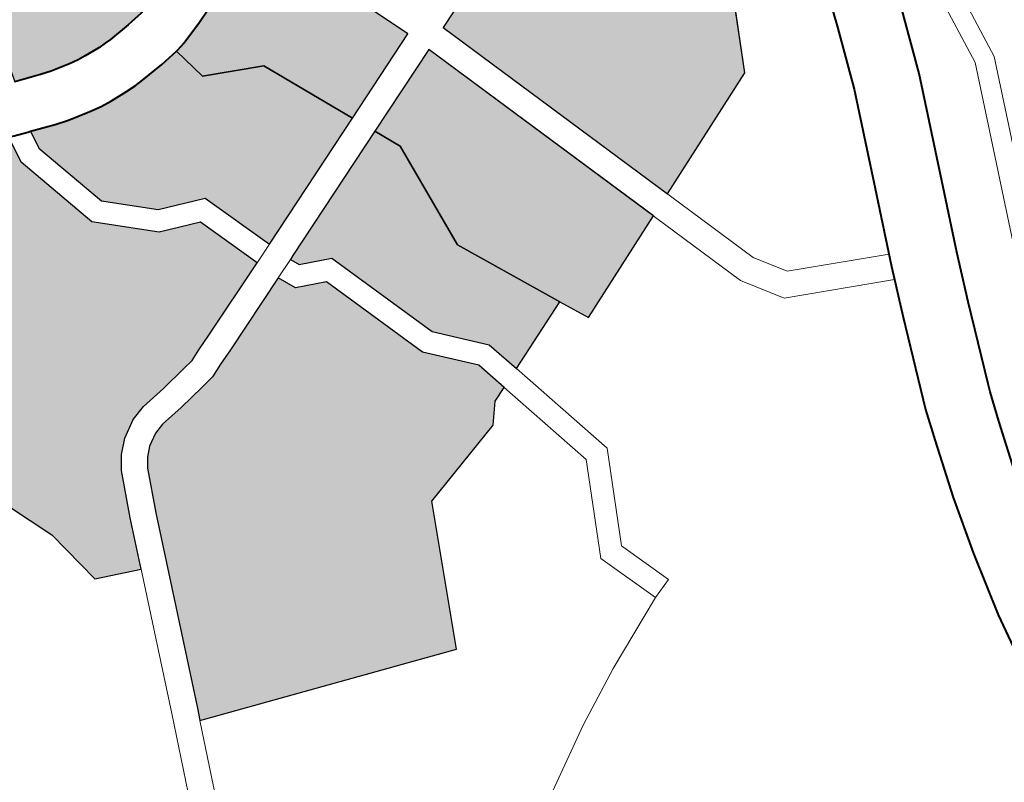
# Model space of a CAD drawing. Header units: metres. Extents: x 148691 to 149199, y 486355 to 486958.
# Tile 47 of 93: x 149126.22 to 149132.86, y 486508.63 to 486513.77. Entities that reach past the tile are written whole.
import ezdxf

# ---------------------------------------------------------------- set-up
doc = ezdxf.new("R2010")
doc.units = ezdxf.units.M
doc.header["$MEASUREMENT"] = 0
for name, color, linetype, lineweight in [('WVB-alg-onderhoek', 7, 'Continuous', 30), ('WVB-pen-brm-dik 018', 6, 'Continuous', 13), ('WVB-pen-dik 035', 1, 'Continuous', 40), ('WVB-raster-20%', 254, 'Continuous', 30), ('WVB-raster-60%', 253, 'Continuous', 30)]:
    doc.layers.add(name, color=color, linetype=linetype, lineweight=lineweight)

# ---------------------------------------------------------------- blocks, each defined once
blk = doc.blocks.new('INZET')
at = {"layer": 'WVB-raster-20%'}
for points in [[(-0.08903424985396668, -0.09799416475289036), (-0.08906359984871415, -0.09794028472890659), (-0.09002850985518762, -0.09618334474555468), (-0.08969367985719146, -0.09597703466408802), (-0.08815418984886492, -0.09591220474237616), (-0.0868353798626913, -0.09504977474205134), (-0.08631233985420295, -0.09598775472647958), (-0.0867680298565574, -0.09616200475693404), (-0.0872860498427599, -0.09675999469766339), (-0.08878769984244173, -0.09749607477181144), (-0.08891895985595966, -0.09792034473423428)], [(-0.08411053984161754, -0.101972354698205), (-0.08427429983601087, -0.1019249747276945), (-0.08686355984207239, -0.1011923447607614), (-0.08744797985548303, -0.101011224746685), (-0.08757887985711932, -0.1009423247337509), (-0.08769395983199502, -0.1008475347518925), (-0.08781341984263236, -0.1006929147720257), (-0.08787483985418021, -0.1005564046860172), (-0.08795671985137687, -0.1002287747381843), (-0.08806807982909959, -0.0998517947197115), (-0.08812494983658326, -0.09966222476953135), (-0.08822649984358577, -0.09948679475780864), (-0.08833565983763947, -0.09927683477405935), (-0.08889039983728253, -0.09825828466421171), (-0.08866479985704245, -0.09811382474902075), (-0.08853937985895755, -0.09770845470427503), (-0.08709922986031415, -0.0970025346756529), (-0.08659056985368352, -0.09641532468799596), (-0.08616471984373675, -0.09625248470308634), (-0.08605624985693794, -0.09644699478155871), (-0.08578252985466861, -0.09661988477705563), (-0.08526392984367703, -0.09783010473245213), (-0.08334794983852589, -0.09846403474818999)], [(-0.09194099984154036, -0.1002922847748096), (-0.09219328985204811, -0.1002854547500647), (-0.09212161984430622, -0.0999501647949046), (-0.09208680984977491, -0.09976312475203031), (-0.0920559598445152, -0.09945476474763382), (-0.09204498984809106, -0.09928721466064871), (-0.09204780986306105, -0.09913163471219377), (-0.09206306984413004, -0.09889290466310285), (-0.0920767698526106, -0.09875206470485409), (-0.09209658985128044, -0.09863125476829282), (-0.09216438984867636, -0.09830038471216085), (-0.09222923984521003, -0.09804333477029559), (-0.09176793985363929, -0.09788954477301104), (-0.09150865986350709, -0.09709536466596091), (-0.09032674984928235, -0.09636711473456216), (-0.08934800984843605, -0.09814984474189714), (-0.09029842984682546, -0.09862805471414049), (-0.0904607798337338, -0.09925458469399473), (-0.09091973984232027, -0.0998784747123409)]]:
    blk.add_hatch(color=256, dxfattribs=at).paths.add_polyline_path(points)
at = {"layer": 'WVB-raster-20%', "extrusion": (0, 0, -1)}
blk.add_hatch(color=256, dxfattribs=at).paths.add_polyline_path([(0.08816177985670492, -0.1030693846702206), (0.08725482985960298, -0.1025674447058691), (0.08646048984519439, -0.1023330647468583), (0.08628307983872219, -0.1017203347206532), (0.08696301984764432, -0.1015279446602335), (0.08758243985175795, -0.1013359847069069), (0.08777367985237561, -0.101235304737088), (0.08794685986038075, -0.1010926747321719), (0.08811563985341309, -0.1008741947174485), (0.08820681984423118, -0.1006715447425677), (0.08829447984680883, -0.1003208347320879), (0.08840353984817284, -0.09995165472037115), (0.08844840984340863, -0.0998020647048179), (0.08853337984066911, -0.09965527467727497), (0.08864463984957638, -0.09944127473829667), (0.08920444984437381, -0.09841343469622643), (0.09004212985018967, -0.09883493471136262), (0.09018487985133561, -0.09938578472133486), (0.09072839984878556, -0.1001246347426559), (0.09188643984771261, -0.1005938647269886), (0.09226149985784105, -0.1005837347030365), (0.09229558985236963, -0.1007306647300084), (0.09232757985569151, -0.1008916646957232), (0.09234289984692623, -0.1010234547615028), (0.09233908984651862, -0.1011732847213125), (0.09233539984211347, -0.1011962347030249), (0.09232890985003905, -0.1012249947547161), (0.09230066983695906, -0.1012964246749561), (0.09228776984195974, -0.1013290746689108), (0.09214410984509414, -0.1016324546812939), (0.09203813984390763, -0.1018522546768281), (0.0919367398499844, -0.1015053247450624), (0.09108371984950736, -0.1017317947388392), (0.09118395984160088, -0.1020376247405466), (0.09022030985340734, -0.1023182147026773), (0.0902988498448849, -0.1025396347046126)])
at = {"layer": 'WVB-raster-60%', "ltscale": 0.5}
for points in [[(-0.09083325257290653, -0.09471804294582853), (-0.09238596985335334, -0.09189080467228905), (-0.09029326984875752, -0.09074194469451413), (-0.08839726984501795, -0.09140646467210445), (-0.08744240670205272, -0.09309177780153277)], [(-0.09002850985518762, -0.09618334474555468), (-0.09066451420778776, -0.09502528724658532), (-0.08726946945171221, -0.093397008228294), (-0.0864688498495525, -0.09481008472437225), (-0.0868353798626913, -0.09504977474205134), (-0.08815418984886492, -0.09591220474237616), (-0.08969367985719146, -0.09597703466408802)]]:
    blk.add_hatch(color=256, dxfattribs=at).paths.add_polyline_path(points)
at = {"layer": 'WVB-raster-60%'}
for points in [[(-0.09222923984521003, -0.09804333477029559), (-0.09223703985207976, -0.09801240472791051), (-0.09227801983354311, -0.09790560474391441), (-0.09243093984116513, -0.09758973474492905), (-0.09253147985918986, -0.09739717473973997), (-0.09282539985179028, -0.09686451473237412), (-0.09310937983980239, -0.09633905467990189), (-0.09311323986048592, -0.0963319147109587), (-0.09274720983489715, -0.09613220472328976), (-0.09098062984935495, -0.09517632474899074), (-0.09032674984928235, -0.09636711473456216), (-0.09150865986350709, -0.09709536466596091), (-0.09176793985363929, -0.09788954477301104)], [(-0.0928828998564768, -0.1001628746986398), (-0.0940700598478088, -0.09999066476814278), (-0.09429412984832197, -0.09898524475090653), (-0.09405524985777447, -0.09830530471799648), (-0.09467035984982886, -0.09718151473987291), (-0.0937277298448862, -0.09666719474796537), (-0.09372519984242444, -0.09667187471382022), (-0.09343975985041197, -0.09720001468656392), (-0.09314825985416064, -0.09772831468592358), (-0.09305635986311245, -0.09790431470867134), (-0.0929209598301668, -0.09818398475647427), (-0.09290555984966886, -0.09822414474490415), (-0.09284696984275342, -0.09845634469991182), (-0.09278510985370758, -0.09875823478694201), (-0.09277124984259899, -0.09884270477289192), (-0.0927609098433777, -0.09894912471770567), (-0.09274740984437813, -0.09916031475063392), (-0.09274540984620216, -0.0992706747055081), (-0.09275367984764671, -0.09939704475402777), (-0.092780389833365, -0.09966406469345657), (-0.09280809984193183, -0.09981294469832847)]]:
    blk.add_hatch(color=256, dxfattribs=at).paths.add_polyline_path(points)
at = {"layer": 'WVB-pen-brm-dik 018', "ltscale": 0.5}
for p, q in [((-0.08702471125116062, -0.0883350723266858), (-0.08843858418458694, -0.0883385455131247)), ((-0.08410831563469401, -0.08916624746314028), (-0.08702471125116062, -0.0883350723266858)), ((-0.08707181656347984, -0.08859882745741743), (-0.0885036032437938, -0.08860234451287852)), ((-0.08420141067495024, -0.08941689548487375), (-0.08707181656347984, -0.08859882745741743)), ((-0.0857682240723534, -0.09215010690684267), (-0.08533216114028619, -0.09082822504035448)), ((-0.08546672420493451, -0.09235336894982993), (-0.08499443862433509, -0.09092168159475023)), ((-0.08614523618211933, -0.09246964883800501), (-0.0857682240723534, -0.09215010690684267)), ((-0.08595328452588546, -0.09276575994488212), (-0.08546672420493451, -0.09235336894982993)), ((-0.09083325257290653, -0.09471804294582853), (-0.08614523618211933, -0.09246964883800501)), ((-0.09066451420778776, -0.09502528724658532), (-0.08595328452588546, -0.09276575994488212))]:
    blk.add_line(p, q, dxfattribs=at)
at = {"layer": 'WVB-pen-brm-dik 018'}
for p, q in [((-0.0881661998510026, -0.08913712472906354), (-0.08729254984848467, -0.08933684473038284)), ((-0.08729254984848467, -0.08933684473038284), (-0.08595581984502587, -0.08971397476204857)), ((-0.08595581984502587, -0.08971397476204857), (-0.08492922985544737, -0.09000734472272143)), ((-0.08835713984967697, -0.09001668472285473), (-0.08921784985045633, -0.08983969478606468)), ((-0.08751516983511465, -0.09020916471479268), (-0.08835713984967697, -0.09001668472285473)), ((-0.08492922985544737, -0.09000734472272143), (-0.08426586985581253, -0.09018534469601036)), ((-0.08620165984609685, -0.09057975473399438), (-0.08751516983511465, -0.09020916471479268)), ((-0.08426586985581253, -0.09018534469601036), (-0.08316260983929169, -0.09046488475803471)), ((-0.08316260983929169, -0.09046488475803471), (-0.08305583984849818, -0.0904919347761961)), ((-0.0851695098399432, -0.09087470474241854), (-0.08620165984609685, -0.09057975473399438)), ((-0.08305583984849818, -0.0904919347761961), (-0.08265306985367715, -0.09057002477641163)), ((-0.08265306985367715, -0.09057002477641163), (-0.08188923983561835, -0.09070673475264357)), ((-0.09029326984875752, -0.09074194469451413), (-0.08839726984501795, -0.09140646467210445)), ((-0.0844930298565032, -0.09105622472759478), (-0.0851695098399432, -0.09087470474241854)), ((-0.08325217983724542, -0.09137063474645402), (-0.0844930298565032, -0.09105622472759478)), ((-0.08281800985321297, -0.0914548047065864), (-0.08325217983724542, -0.09137063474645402)), ((-0.08839726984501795, -0.09140646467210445), (-0.08744240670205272, -0.09309177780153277)), ((-0.08202959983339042, -0.09159591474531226), (-0.08281800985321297, -0.0914548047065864)), ((-0.08123704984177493, -0.09170438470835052), (-0.08202959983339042, -0.09159591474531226)), ((-0.08035034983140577, -0.0917964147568), (-0.08123704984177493, -0.09170438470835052)), ((-0.07939036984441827, -0.09183816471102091), (-0.08035034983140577, -0.0917964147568)), ((-0.09083325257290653, -0.09471804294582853), (-0.09238596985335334, -0.09189080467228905)), ((-0.08726946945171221, -0.093397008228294), (-0.0864688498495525, -0.09481008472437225)), ((-0.0864688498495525, -0.09481008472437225), (-0.0868353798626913, -0.09504977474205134)), ((-0.09002850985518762, -0.09618334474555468), (-0.09066451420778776, -0.09502528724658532)), ((-0.0868353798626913, -0.09504977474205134), (-0.08631233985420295, -0.09598775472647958)), ((-0.09274720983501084, -0.09613220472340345), (-0.09098062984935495, -0.09517632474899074)), ((-0.09098062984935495, -0.09517632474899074), (-0.09032674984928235, -0.09636711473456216)), ((-0.08631233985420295, -0.09598775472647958), (-0.08479593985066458, -0.09540790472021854)), ((-0.08479593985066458, -0.09540790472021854), (-0.08631233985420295, -0.09598775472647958)), ((-0.08479593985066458, -0.09540790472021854), (-0.0835404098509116, -0.09584951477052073)), ((-0.0835404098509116, -0.09584951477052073), (-0.08479593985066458, -0.09540790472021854)), ((-0.0835404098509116, -0.09584951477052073), (-0.08284702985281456, -0.09550266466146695)), ((-0.08284702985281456, -0.09550266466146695), (-0.0835404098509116, -0.09584951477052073)), ((-0.08284702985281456, -0.09550266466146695), (-0.08271280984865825, -0.09577096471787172)), ((-0.08271280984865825, -0.09577096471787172), (-0.08284702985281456, -0.09550266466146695)), ((-0.08479161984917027, -0.09572744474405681), (-0.08616471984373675, -0.09625248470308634)), ((-0.08616471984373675, -0.09625248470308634), (-0.08479161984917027, -0.09572744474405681)), ((-0.08351994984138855, -0.09617473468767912), (-0.08479161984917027, -0.09572744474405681)), ((-0.08479161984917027, -0.09572744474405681), (-0.08351994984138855, -0.09617473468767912)), ((-0.08271280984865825, -0.09577096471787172), (-0.08351994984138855, -0.09617473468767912)), ((-0.08351994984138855, -0.09617473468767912), (-0.08271280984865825, -0.09577096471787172)), ((-0.08271280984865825, -0.09577096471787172), (-0.08213312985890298, -0.0967196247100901)), ((-0.08213312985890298, -0.0967196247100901), (-0.08271280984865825, -0.09577096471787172)), ((-0.08631233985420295, -0.09598775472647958), (-0.0867680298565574, -0.09616200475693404)), ((-0.0867680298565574, -0.09616200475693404), (-0.0872860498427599, -0.09675999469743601)), ((-0.08906359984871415, -0.09794028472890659), (-0.09002850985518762, -0.09618334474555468)), ((-0.08659056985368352, -0.09641532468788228), (-0.08616471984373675, -0.09625248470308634)), ((-0.08616471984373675, -0.09625248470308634), (-0.08605624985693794, -0.09644699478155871)), ((-0.09032674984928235, -0.09636711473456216), (-0.08934800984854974, -0.09814984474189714)), ((-0.08709922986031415, -0.09700253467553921), (-0.08659056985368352, -0.09641532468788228)), ((-0.08605624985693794, -0.09644699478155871), (-0.08578252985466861, -0.09661988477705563)), ((-0.08578252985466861, -0.09661988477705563), (-0.08526392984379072, -0.09783010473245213)), ((-0.0872860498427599, -0.09675999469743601), (-0.08878769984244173, -0.09749607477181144)), ((-0.08213312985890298, -0.0967196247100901), (-0.08164866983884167, -0.0974344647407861)), ((-0.08164866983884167, -0.0974344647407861), (-0.08213312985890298, -0.0967196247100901)), ((-0.08853937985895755, -0.09770845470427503), (-0.08709922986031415, -0.09700253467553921)), ((-0.08878769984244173, -0.09749607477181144), (-0.08891895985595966, -0.09792034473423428)), ((-0.08164866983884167, -0.0974344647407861), (-0.08105519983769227, -0.09820988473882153)), ((-0.08105519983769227, -0.09820988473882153), (-0.08164866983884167, -0.0974344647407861)), ((-0.08866479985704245, -0.09811382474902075), (-0.08853937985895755, -0.09770845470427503)), ((-0.08526392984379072, -0.09783010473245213), (-0.08334794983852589, -0.0984640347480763)), ((-0.08903424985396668, -0.09799416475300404), (-0.08906359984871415, -0.09794028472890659)), ((-0.08891895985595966, -0.09792034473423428), (-0.08903424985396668, -0.09799416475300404)), ((-0.08903424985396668, -0.09799416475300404), (-0.0888903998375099, -0.09825828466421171)), ((-0.0888903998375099, -0.09825828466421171), (-0.08903424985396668, -0.09799416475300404)), ((-0.08934800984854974, -0.09814984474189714), (-0.09029842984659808, -0.09862805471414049)), ((-0.08920444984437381, -0.09841343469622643), (-0.08934800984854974, -0.09814984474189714)), ((-0.08934800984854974, -0.09814984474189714), (-0.08920444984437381, -0.09841343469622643)), ((-0.0888903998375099, -0.09825828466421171), (-0.08866479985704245, -0.09811382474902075)), ((-0.08833565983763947, -0.09927683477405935), (-0.0888903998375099, -0.09825828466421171)), ((-0.09004212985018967, -0.09883493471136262), (-0.08920444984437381, -0.09841343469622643)), ((-0.08920444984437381, -0.09841343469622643), (-0.08864463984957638, -0.09944127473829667)), ((-0.08334794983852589, -0.0984640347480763), (-0.08411053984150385, -0.101972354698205)), ((-0.09029842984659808, -0.09862805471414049), (-0.0904607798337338, -0.09925458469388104)), ((-0.09018487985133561, -0.09938578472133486), (-0.09004212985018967, -0.09883493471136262)), ((-0.0904607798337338, -0.09925458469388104), (-0.09091973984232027, -0.0998784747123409)), ((-0.08822649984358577, -0.09948679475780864), (-0.08833565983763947, -0.09927683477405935)), ((-0.09072839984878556, -0.1001246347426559), (-0.09018487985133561, -0.09938578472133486)), ((-0.08864463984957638, -0.09944127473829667), (-0.0885333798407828, -0.09965527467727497)), ((-0.08812494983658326, -0.09966222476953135), (-0.08822649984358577, -0.09948679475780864)), ((-0.0885333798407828, -0.09965527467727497), (-0.08844840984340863, -0.09980206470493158)), ((-0.08806807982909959, -0.0998517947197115), (-0.08812494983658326, -0.09966222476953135)), ((-0.09091973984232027, -0.0998784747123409), (-0.09194099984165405, -0.1002922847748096)), ((-0.08844840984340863, -0.09980206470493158), (-0.08840353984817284, -0.09995165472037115)), ((-0.08795671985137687, -0.1002287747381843), (-0.08806807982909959, -0.0998517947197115)), ((-0.08840353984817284, -0.09995165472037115), (-0.08829447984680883, -0.1003208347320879)), ((-0.09188643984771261, -0.1005938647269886), (-0.09072839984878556, -0.1001246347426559)), ((-0.09219328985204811, -0.1002854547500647), (-0.09220102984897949, -0.10032164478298)), ((-0.09194099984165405, -0.1002922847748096), (-0.09219328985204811, -0.1002854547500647)), ((-0.08787483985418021, -0.1005564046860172), (-0.08795671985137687, -0.1002287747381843)), ((-0.09220102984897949, -0.10032164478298), (-0.09224472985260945, -0.1005114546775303)), ((-0.08829447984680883, -0.1003208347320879), (-0.08820681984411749, -0.1006715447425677)), ((-0.08781341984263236, -0.1006929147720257), (-0.08787483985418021, -0.1005564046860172)), ((-0.09226149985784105, -0.1005837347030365), (-0.09188643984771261, -0.1005938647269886)), ((-0.08820681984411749, -0.1006715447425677), (-0.08811563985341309, -0.1008741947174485)), ((-0.08769395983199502, -0.1008475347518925), (-0.08781341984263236, -0.1006929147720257)), ((-0.08811563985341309, -0.1008741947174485), (-0.08794685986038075, -0.1010926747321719)), ((-0.08757887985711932, -0.1009423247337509), (-0.08769395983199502, -0.1008475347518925)), ((-0.08744797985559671, -0.101011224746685), (-0.08757887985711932, -0.1009423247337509)), ((-0.08686355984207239, -0.1011923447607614), (-0.08744797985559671, -0.101011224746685)), ((-0.08794685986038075, -0.1010926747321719), (-0.08777367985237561, -0.101235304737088)), ((-0.08427429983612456, -0.1019249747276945), (-0.08686355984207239, -0.1011923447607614)), ((-0.08777367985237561, -0.101235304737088), (-0.08758243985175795, -0.1013359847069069)), ((-0.08758243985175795, -0.1013359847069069), (-0.08696301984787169, -0.1015279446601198)), ((-0.08696301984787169, -0.1015279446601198), (-0.0862830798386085, -0.1017203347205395)), ((-0.0862830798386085, -0.1017203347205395), (-0.08646048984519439, -0.1023330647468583)), ((-0.0843705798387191, -0.1022614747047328), (-0.0862830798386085, -0.1017203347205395)), ((-0.0862830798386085, -0.1017203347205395), (-0.0843705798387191, -0.1022614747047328)), ((-0.08411053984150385, -0.101972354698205), (-0.08427429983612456, -0.1019249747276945)), ((-0.08411053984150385, -0.101972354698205), (-0.082166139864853, -0.1025348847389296)), ((-0.082166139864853, -0.1025348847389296), (-0.08411053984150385, -0.101972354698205)), ((-0.08226716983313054, -0.1028700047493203), (-0.0843705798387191, -0.1022614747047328)), ((-0.0843705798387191, -0.1022614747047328), (-0.08226716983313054, -0.1028700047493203)), ((-0.08646048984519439, -0.1023330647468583), (-0.08725482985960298, -0.1025674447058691)), ((-0.08725482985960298, -0.1025674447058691), (-0.08816177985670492, -0.1030693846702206))]:
    blk.add_line(p, q, dxfattribs=at)
at = {"layer": 'WVB-pen-dik 035', "flags": 128}
for points in [[(-0.08316260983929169, -0.09046488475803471), (-0.08426586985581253, -0.09018534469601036), (-0.08492922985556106, -0.09000734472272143), (-0.08595581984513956, -0.08971397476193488), (-0.08729254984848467, -0.08933684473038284), (-0.0881661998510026, -0.08913712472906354), (-0.08905378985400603, -0.08895459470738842), (-0.09000860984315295, -0.08879681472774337), (-0.09087171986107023, -0.0886806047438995), (-0.09159331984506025, -0.08860571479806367), (-0.09230865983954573, -0.08856321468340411)], [(-0.09253189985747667, -0.08945297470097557), (-0.09247597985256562, -0.08945486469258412), (-0.0916664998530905, -0.08950295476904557), (-0.09097823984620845, -0.08957438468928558), (-0.09014204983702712, -0.08968697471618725), (-0.08921784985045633, -0.08983969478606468), (-0.08835713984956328, -0.09001668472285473), (-0.08751516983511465, -0.09020916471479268), (-0.08620165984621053, -0.09057975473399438), (-0.08516950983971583, -0.09087470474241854), (-0.0844930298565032, -0.09105622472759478), (-0.08325217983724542, -0.09137063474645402), (-0.08281800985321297, -0.0914548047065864), (-0.08202959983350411, -0.09159591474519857), (-0.08123704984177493, -0.09170438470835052), (-0.08035034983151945, -0.0917964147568), (-0.07939036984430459, -0.09183816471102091), (-0.07871820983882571, -0.09184645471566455), (-0.07798215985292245, -0.09182972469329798), (-0.07719624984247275, -0.09177955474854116), (-0.07714177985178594, -0.09177393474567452)], [(-0.07737776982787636, -0.09088930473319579), (-0.07802107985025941, -0.09093038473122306), (-0.07872288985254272, -0.09094633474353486), (-0.07936524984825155, -0.09093840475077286), (-0.08028428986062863, -0.09089843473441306), (-0.08112954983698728, -0.09081070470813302), (-0.08188923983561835, -0.09070673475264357), (-0.08265306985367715, -0.09057002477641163), (-0.0830558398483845, -0.09049193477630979), (-0.08316260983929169, -0.09046488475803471)], [(-0.09222923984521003, -0.09804333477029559), (-0.09223703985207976, -0.09801240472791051), (-0.09227801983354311, -0.09790560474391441), (-0.09243093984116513, -0.09758973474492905), (-0.09253147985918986, -0.09739717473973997), (-0.09282539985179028, -0.09686451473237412), (-0.09310937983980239, -0.09633905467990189), (-0.09311323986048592, -0.0963319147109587)], [(-0.0937277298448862, -0.09666719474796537), (-0.09372519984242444, -0.09667187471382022), (-0.09343975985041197, -0.09720001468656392), (-0.09314825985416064, -0.09772831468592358), (-0.09305635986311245, -0.09790431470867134), (-0.0929209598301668, -0.09818398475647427), (-0.09290555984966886, -0.09822414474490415), (-0.09284696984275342, -0.09845634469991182), (-0.09278510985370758, -0.09875823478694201), (-0.09277124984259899, -0.09884270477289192), (-0.0927609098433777, -0.09894912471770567), (-0.09274740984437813, -0.09916031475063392), (-0.09274540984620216, -0.0992706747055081), (-0.09275367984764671, -0.09939704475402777), (-0.092780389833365, -0.09966406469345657), (-0.09280809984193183, -0.09981294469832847), (-0.0928828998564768, -0.1001628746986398)], [(-0.09219328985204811, -0.1002854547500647), (-0.09212161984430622, -0.0999501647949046), (-0.09208680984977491, -0.09976312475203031), (-0.0920559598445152, -0.09945476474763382), (-0.09204498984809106, -0.09928721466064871), (-0.09204780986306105, -0.09913163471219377), (-0.09206306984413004, -0.09889290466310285), (-0.0920767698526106, -0.09875206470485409), (-0.09209658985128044, -0.09863125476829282), (-0.09216438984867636, -0.09830038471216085), (-0.09222923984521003, -0.09804333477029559)], [(-0.09226149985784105, -0.1005837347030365), (-0.09224472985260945, -0.1005114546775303), (-0.09220102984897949, -0.10032164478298), (-0.09219328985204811, -0.1002854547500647)]]:
    blk.add_lwpolyline(points, dxfattribs=at)
at = {"layer": 'WVB-raster-20%', "flags": 128}
for points in [[(-0.08903424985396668, -0.09799416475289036), (-0.08891895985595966, -0.09792034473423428), (-0.08878769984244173, -0.09749607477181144), (-0.0872860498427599, -0.09675999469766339), (-0.0867680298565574, -0.09616200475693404), (-0.08631233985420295, -0.09598775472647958), (-0.0868353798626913, -0.09504977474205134), (-0.08815418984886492, -0.09591220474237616), (-0.08969367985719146, -0.09597703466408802), (-0.09002850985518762, -0.09618334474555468), (-0.08906359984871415, -0.09794028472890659)], [(-0.08411053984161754, -0.101972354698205), (-0.08334794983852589, -0.09846403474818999), (-0.08526392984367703, -0.09783010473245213), (-0.08578252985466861, -0.09661988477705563), (-0.08605624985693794, -0.09644699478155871), (-0.08616471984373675, -0.09625248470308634), (-0.08659056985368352, -0.09641532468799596), (-0.08709922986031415, -0.0970025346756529), (-0.08853937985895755, -0.09770845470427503), (-0.08866479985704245, -0.09811382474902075), (-0.08889039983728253, -0.09825828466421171), (-0.08833565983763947, -0.09927683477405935), (-0.08822649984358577, -0.09948679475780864), (-0.08812494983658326, -0.09966222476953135), (-0.08806807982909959, -0.0998517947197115), (-0.08795671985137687, -0.1002287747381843), (-0.08787483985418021, -0.1005564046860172), (-0.08781341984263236, -0.1006929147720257), (-0.08769395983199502, -0.1008475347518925), (-0.08757887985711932, -0.1009423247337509), (-0.08744797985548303, -0.101011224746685), (-0.08686355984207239, -0.1011923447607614), (-0.08427429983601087, -0.1019249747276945)], [(-0.09219328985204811, -0.1002854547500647), (-0.09194099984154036, -0.1002922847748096), (-0.09091973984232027, -0.0998784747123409), (-0.0904607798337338, -0.09925458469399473), (-0.09029842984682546, -0.09862805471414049), (-0.08934800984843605, -0.09814984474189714), (-0.09032674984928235, -0.09636711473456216), (-0.09150865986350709, -0.09709536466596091), (-0.09176793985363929, -0.09788954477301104), (-0.09222923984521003, -0.09804333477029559), (-0.09216438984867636, -0.09830038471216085), (-0.09209658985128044, -0.09863125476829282), (-0.0920767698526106, -0.09875206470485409), (-0.09206306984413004, -0.09889290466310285), (-0.09204780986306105, -0.09913163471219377), (-0.09204498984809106, -0.09928721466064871), (-0.0920559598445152, -0.09945476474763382), (-0.09208680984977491, -0.09976312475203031), (-0.09212161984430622, -0.0999501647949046)]]:
    blk.add_lwpolyline(points, close=True, dxfattribs=at)
blk.add_lwpolyline([(-0.08816177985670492, -0.1030693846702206), (-0.08725482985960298, -0.1025674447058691), (-0.08646048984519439, -0.1023330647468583), (-0.08628307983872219, -0.1017203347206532), (-0.08696301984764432, -0.1015279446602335), (-0.08758243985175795, -0.1013359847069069), (-0.08777367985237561, -0.101235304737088), (-0.08794685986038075, -0.1010926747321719), (-0.08811563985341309, -0.1008741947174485), (-0.08820681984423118, -0.1006715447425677), (-0.08829447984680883, -0.1003208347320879), (-0.08840353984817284, -0.09995165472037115), (-0.08844840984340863, -0.0998020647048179), (-0.08853337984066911, -0.09965527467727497), (-0.08864463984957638, -0.09944127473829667), (-0.08920444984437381, -0.09841343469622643), (-0.09004212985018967, -0.09883493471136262), (-0.09018487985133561, -0.09938578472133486), (-0.09072839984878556, -0.1001246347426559), (-0.09188643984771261, -0.1005938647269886), (-0.09226149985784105, -0.1005837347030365)], dxfattribs=at)
at = {"layer": 'WVB-raster-60%', "ltscale": 0.5, "flags": 128}
for points in [[(-0.09083325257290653, -0.09471804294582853), (-0.08744240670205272, -0.09309177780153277), (-0.08839726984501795, -0.09140646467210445), (-0.09029326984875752, -0.09074194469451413), (-0.09238596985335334, -0.09189080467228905)], [(-0.08726946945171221, -0.093397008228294), (-0.09066451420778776, -0.09502528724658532), (-0.09002850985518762, -0.09618334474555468), (-0.08969367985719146, -0.09597703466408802), (-0.08815418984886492, -0.09591220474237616), (-0.0868353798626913, -0.09504977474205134), (-0.0864688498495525, -0.09481008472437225)]]:
    blk.add_lwpolyline(points, close=True, dxfattribs=at)
at = {"layer": 'WVB-raster-60%', "flags": 128}
for points in [[(-0.09032674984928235, -0.09636711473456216), (-0.09098062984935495, -0.09517632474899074), (-0.09274720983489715, -0.09613220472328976), (-0.09311323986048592, -0.0963319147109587), (-0.09310937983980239, -0.09633905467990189), (-0.09282539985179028, -0.09686451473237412), (-0.09253147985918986, -0.09739717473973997), (-0.09243093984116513, -0.09758973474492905), (-0.09227801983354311, -0.09790560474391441), (-0.09223703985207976, -0.09801240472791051), (-0.09222923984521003, -0.09804333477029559), (-0.09176793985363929, -0.09788954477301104), (-0.09150865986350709, -0.09709536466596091)], [(-0.0928828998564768, -0.1001628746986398), (-0.09280809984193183, -0.09981294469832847), (-0.092780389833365, -0.09966406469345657), (-0.09275367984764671, -0.09939704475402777), (-0.09274540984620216, -0.0992706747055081), (-0.09274740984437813, -0.09916031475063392), (-0.0927609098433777, -0.09894912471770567), (-0.09277124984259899, -0.09884270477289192), (-0.09278510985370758, -0.09875823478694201), (-0.09284696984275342, -0.09845634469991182), (-0.09290555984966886, -0.09822414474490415), (-0.0929209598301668, -0.09818398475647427), (-0.09305635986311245, -0.09790431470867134), (-0.09314825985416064, -0.09772831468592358), (-0.09343975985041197, -0.09720001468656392), (-0.09372519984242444, -0.09667187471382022), (-0.0937277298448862, -0.09666719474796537), (-0.09467035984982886, -0.09718151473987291), (-0.09405524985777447, -0.09830530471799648), (-0.09429412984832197, -0.09898524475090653), (-0.0940700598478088, -0.09999066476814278)]]:
    blk.add_lwpolyline(points, close=True, dxfattribs=at)

msp = doc.modelspace()

# ---------------------------------------------------------------- linework, layer by layer
at = {"layer": 'WVB-alg-onderhoek', "lineweight": 40, "ltscale": 500}
msp.add_3dface([(148700.4878106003, 486813.0287146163), (148938.2606252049, 486361.8479430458), (149192.1603927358, 486495.6534289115), (148954.3875781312, 486946.8342004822)], dxfattribs=at)

# ---------------------------------------------------------------- block references
at = {"layer": 'WVB-raster-60%', "xscale": 500, "yscale": 500, "zscale": 500, "rotation": 297.8247840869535}
msp.add_blockref('INZET', (149192.1603927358, 486495.6534289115), dxfattribs=at)

doc.saveas('drawing.dxf')
